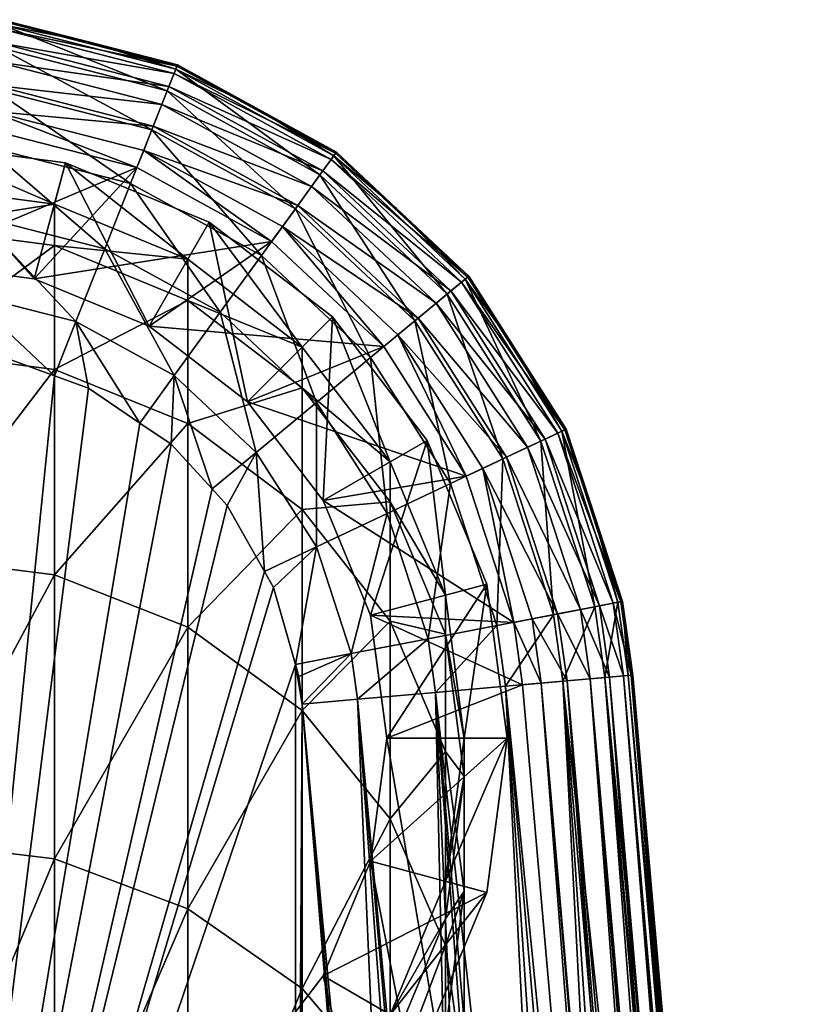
# Model space of a CAD drawing. Extents: x -0.027 to 0.027, y -0.191 to 0.071.
# Tile 256 of 256: x 0.002 to 0.017, y 0.053 to 0.071. Entities that reach past the tile are written whole.
import ezdxf

# ---------------------------------------------------------------- set-up
doc = ezdxf.new("R2010")
doc.units = 0
doc.layers.add('1838FG(2018)-1@1838FG(2018)', color=7, linetype='CONTINUOUS')

msp = doc.modelspace()

# ---------------------------------------------------------------- meshes
at = {"layer": '1838FG(2018)-1@1838FG(2018)'}
mesh = msp.add_polyface(dxfattribs=at)
corners = [(0.003079, 0.067993, 0.096275), (0.002879, 0.067246, 0.099575), (0.000291, 0.06836, 0.096275), (0.00347, 0.070184, 0.063925), (0.005076, 0.069686, 0.06292), (0.005107, 0.069765, 0.063925), (0.00192, 0.070495, 0.06292), (0.00193, 0.070579, 0.063925), (0.000291, 0.070579, 0.063925), (0.004919, 0.069291, 0.061505), (0.001867, 0.070074, 0.061505), (-0.001338, 0.070495, 0.06292), (0.004641, 0.068586, 0.060237), (0.001772, 0.069322, 0.060237), (-0.001285, 0.070074, 0.061505), (0.004257, 0.067615, 0.059192), (0.001641, 0.068286, 0.059192), (-0.00119, 0.069322, 0.060237), (-0.001059, 0.068286, 0.059192), (0.001482, 0.067027, 0.058435), (0.000291, 0.066187, 0.095925), (-0.001098, 0.068595, 0.095925), (0.00168, 0.068595, 0.095925), (0.00193, 0.070579, 0.093925), (0.001927, 0.070551, 0.09426), (0.000291, 0.070579, 0.093925), (0.00347, 0.070184, 0.093925), (0.005096, 0.069738, 0.09426), (0.005107, 0.069765, 0.093925), (0.001722, 0.068927, 0.095897), (0.004371, 0.067905, 0.095925), (0.004494, 0.068216, 0.095897), (0.001909, 0.070411, 0.094732), (0.005044, 0.069607, 0.094732), (0.001877, 0.07016, 0.095154), (-0.001296, 0.07016, 0.095154), (0.004951, 0.069372, 0.095154), (0.001834, 0.069815, 0.095503), (-0.001252, 0.069815, 0.095503), (0.004823, 0.069048, 0.095503), (0.001781, 0.069395, 0.095755), (-0.001199, 0.069395, 0.095755), (0.004668, 0.068655, 0.095755), (-0.00114, 0.068927, 0.095897)]
mesh.append_faces([[corners[k] for k in face] for face in [(0, 1, 2, 2), (3, 4, 5, 5), (3, 6, 4, 4), (7, 6, 3, 3), (7, 8, 6, 6), (6, 9, 4, 4), (6, 10, 9, 9), (11, 10, 6, 6), (10, 12, 9, 9), (10, 13, 12, 12), (14, 13, 10, 10), (13, 15, 12, 12), (13, 16, 15, 15), (17, 16, 13, 13), (18, 19, 16, 16), (20, 21, 22, 22), (23, 24, 25, 25), (26, 24, 23, 23), (26, 27, 24, 24), (28, 27, 26, 26), (29, 30, 22, 22), (31, 30, 29, 29), (27, 32, 24, 24), (27, 33, 32, 32), (32, 34, 35, 35), (33, 34, 32, 32), (33, 36, 34, 34), (34, 37, 38, 38), (36, 37, 34, 34), (36, 39, 37, 37), (37, 40, 41, 41), (39, 40, 37, 37), (39, 42, 40, 40), (40, 29, 43, 43), (42, 29, 40, 40), (42, 31, 29, 29), (7, 25, 8, 8), (7, 23, 25, 25), (3, 23, 7, 7), (3, 26, 23, 23), (5, 26, 3, 3), (5, 28, 26, 26)]])
mesh = msp.add_polyface(dxfattribs=at)
corners = [(0.005677, 0.066917, 0.096275), (0.007362, 0.064658, 0.099575), (0.005291, 0.066247, 0.099575), (0.007909, 0.065205, 0.096275), (0.006372, 0.063668, 0.096275), (0.004591, 0.065035, 0.096275), (0.004591, 0.065035, 0.095925), (0.006457, 0.069023, 0.063925), (0.007931, 0.068118, 0.06292), (0.007981, 0.068186, 0.063925), (0.005076, 0.069686, 0.06292), (0.005107, 0.069765, 0.063925), (0.007682, 0.067774, 0.061505), (0.004919, 0.069291, 0.061505), (0.007237, 0.067161, 0.060237), (0.004641, 0.068586, 0.060237), (0.006623, 0.066315, 0.059192), (0.004257, 0.067615, 0.059192), (0.005879, 0.065289, 0.058435), (0.007617, 0.063659, 0.058435), (0.006807, 0.066568, 0.095925), (0.008834, 0.064667, 0.095925), (0.006457, 0.069023, 0.093925), (0.005096, 0.069738, 0.09426), (0.005107, 0.069765, 0.093925), (0.007965, 0.068164, 0.09426), (0.007981, 0.068186, 0.093925), (0.007003, 0.066839, 0.095897), (0.004494, 0.068216, 0.095897), (0.005044, 0.069607, 0.094732), (0.007881, 0.068049, 0.094732), (0.004951, 0.069372, 0.095154), (0.007733, 0.067845, 0.095154), (0.004823, 0.069048, 0.095503), (0.007529, 0.067563, 0.095503), (0.004668, 0.068655, 0.095755), (0.00728, 0.067221, 0.095755), (0.007362, 0.064658, 0.211575), (0.005291, 0.065502, 0.225293), (0.005291, 0.066247, 0.211575), (0.007362, 0.063922, 0.22512), (0.005291, 0.063276, 0.238849)]
mesh.append_faces([[corners[k] for k in face] for face in [(0, 1, 2, 2), (3, 1, 0, 0), (4, 0, 5, 5), (4, 3, 0, 0), (5, 6, 4, 4), (7, 8, 9, 9), (7, 10, 8, 8), (11, 10, 7, 7), (10, 12, 8, 8), (10, 13, 12, 12), (13, 14, 12, 12), (13, 15, 14, 14), (15, 16, 14, 14), (15, 17, 16, 16), (16, 18, 19, 19), (17, 18, 16, 16), (6, 20, 21, 21), (22, 23, 24, 24), (22, 25, 23, 23), (26, 25, 22, 22), (27, 20, 28, 28), (27, 21, 20, 20), (25, 29, 23, 23), (25, 30, 29, 29), (30, 31, 29, 29), (30, 32, 31, 31), (32, 33, 31, 31), (32, 34, 33, 33), (34, 35, 33, 33), (34, 36, 35, 35), (36, 28, 35, 35), (36, 27, 28, 28), (7, 24, 11, 11), (7, 22, 24, 24), (9, 22, 7, 7), (9, 26, 22, 22), (37, 38, 39, 39), (37, 40, 38, 38), (40, 41, 38, 38), (2, 37, 39, 39), (1, 37, 2, 2)]])
mesh = msp.add_polyface(dxfattribs=at)
corners = [(0.003079, 0.067993, 0.096275), (0.005291, 0.066247, 0.099575), (0.002879, 0.067246, 0.099575), (0.005677, 0.066917, 0.096275), (0.000291, 0.06836, 0.096275), (0.000291, 0.067587, 0.099575), (0.002517, 0.065894, 0.096275), (0.000291, 0.066187, 0.096275), (0.004591, 0.065035, 0.096275), (0.002517, 0.065894, 0.095925), (0.004591, 0.065035, 0.095925), (0.000291, 0.066187, 0.095925), (-0.000723, 0.065624, 0.05801), (0.000169, 0.064681, 0.057925), (0.001173, 0.064572, 0.057925), (0.004427, 0.063285, 0.057925), (0.005048, 0.064144, 0.05801), (0.00327, 0.06512, 0.05801), (0.001305, 0.065624, 0.05801), (0.002884, 0.064142, 0.057925), (0.001932, 0.06449, 0.057925), (0.004257, 0.067615, 0.059192), (0.00379, 0.066435, 0.058435), (0.005879, 0.065289, 0.058435), (0.001641, 0.068286, 0.059192), (0.001482, 0.067027, 0.058435), (-0.000901, 0.067027, 0.058435), (0.006807, 0.066568, 0.095925), (0.004371, 0.067905, 0.095925), (0.00168, 0.068595, 0.095925), (0.004494, 0.068216, 0.095897), (0.002879, 0.067246, 0.211575), (0.000291, 0.066834, 0.225438), (0.000291, 0.067587, 0.211575), (0.002879, 0.066495, 0.225401), (0.005291, 0.066247, 0.211575), (0.005291, 0.065502, 0.225293), (0.000291, 0.064584, 0.239137), (0.002879, 0.064251, 0.239064), (0.005291, 0.063276, 0.238849)]
mesh.append_faces([[corners[k] for k in face] for face in [(0, 1, 2, 2), (3, 1, 0, 0), (4, 2, 5, 5), (6, 4, 7, 7), (6, 0, 4, 4), (8, 0, 6, 6), (8, 3, 0, 0), (8, 9, 10, 10), (6, 9, 8, 8), (6, 11, 9, 9), (7, 11, 6, 6), (12, 13, 14, 14), (15, 16, 17, 17), (18, 19, 17, 17), (18, 20, 19, 19), (14, 20, 18, 18), (21, 22, 23, 23), (24, 22, 21, 21), (24, 25, 22, 22), (22, 16, 23, 23), (22, 17, 16, 16), (25, 17, 22, 22), (25, 18, 17, 17), (26, 18, 25, 25), (9, 27, 10, 10), (9, 28, 27, 27), (11, 28, 9, 9), (11, 29, 28, 28), (30, 27, 28, 28), (31, 32, 33, 33), (31, 34, 32, 32), (35, 34, 31, 31), (35, 36, 34, 34), (34, 37, 32, 32), (34, 38, 37, 37), (36, 38, 34, 34), (36, 39, 38, 38), (2, 31, 5, 5), (2, 35, 31, 31), (1, 35, 2, 2), (5, 31, 33, 33)]])
mesh = msp.add_polyface(dxfattribs=at)
corners = [(0.010373, 0.065944, 0.063925), (0.010308, 0.06589, 0.06292), (0.011146, 0.064728, 0.063925), (0.009068, 0.067167, 0.063925), (0.007931, 0.068118, 0.06292), (0.007981, 0.068186, 0.063925), (0.009981, 0.065618, 0.061505), (0.011672, 0.062959, 0.061505), (0.007682, 0.067774, 0.061505), (0.009398, 0.065135, 0.060237), (0.007237, 0.067161, 0.060237), (0.008593, 0.064468, 0.059192), (0.006623, 0.066315, 0.059192), (0.007617, 0.063659, 0.058435), (0.009068, 0.067167, 0.093925), (0.007965, 0.068164, 0.09426), (0.007981, 0.068186, 0.093925), (0.010352, 0.065926, 0.09426), (0.010373, 0.065944, 0.093925), (0.011146, 0.064728, 0.093925), (0.012108, 0.063165, 0.09426), (0.009091, 0.064881, 0.095897), (0.008834, 0.064667, 0.095925), (0.007003, 0.066839, 0.095897), (0.007881, 0.068049, 0.094732), (0.010243, 0.065835, 0.094732), (0.01198, 0.063104, 0.094732), (0.007733, 0.067845, 0.095154), (0.010048, 0.065674, 0.095154), (0.011751, 0.062997, 0.095154), (0.007529, 0.067563, 0.095503), (0.00978, 0.065452, 0.095503), (0.00728, 0.067221, 0.095755), (0.009455, 0.065182, 0.095755), (0.011436, 0.062848, 0.095503), (0.011054, 0.062667, 0.095755), (0.012133, 0.063177, 0.063925)]
mesh.append_faces([[corners[k] for k in face] for face in [(0, 1, 2, 2), (3, 1, 0, 0), (3, 4, 1, 1), (5, 4, 3, 3), (1, 6, 7, 7), (4, 6, 1, 1), (4, 8, 6, 6), (8, 9, 6, 6), (8, 10, 9, 9), (10, 11, 9, 9), (10, 12, 11, 11), (12, 13, 11, 11), (14, 15, 16, 16), (14, 17, 15, 15), (18, 17, 14, 14), (19, 17, 18, 18), (19, 20, 17, 17), (21, 22, 23, 23), (17, 24, 15, 15), (17, 25, 24, 24), (20, 25, 17, 17), (20, 26, 25, 25), (25, 27, 24, 24), (25, 28, 27, 27), (26, 28, 25, 25), (26, 29, 28, 28), (28, 30, 27, 27), (28, 31, 30, 30), (29, 31, 28, 28), (31, 32, 30, 30), (31, 33, 32, 32), (34, 33, 31, 31), (33, 23, 32, 32), (33, 21, 23, 23), (35, 21, 33, 33), (3, 16, 5, 5), (3, 14, 16, 16), (0, 14, 3, 3), (0, 18, 14, 14), (2, 18, 0, 0), (2, 19, 18, 18), (36, 19, 2, 2)]])
mesh = msp.add_polyface(dxfattribs=at)
corners = [(0.010697, 0.060375, 0.096275), (0.00995, 0.060175, 0.099575), (0.009621, 0.062973, 0.096275), (0.012565, 0.061855, 0.063925), (0.013068, 0.060044, 0.06292), (0.013151, 0.06006, 0.063925), (0.012057, 0.063141, 0.06292), (0.012133, 0.063177, 0.063925), (0.011146, 0.064728, 0.063925), (0.010308, 0.06589, 0.06292), (0.01265, 0.059963, 0.061505), (0.011672, 0.062959, 0.061505), (0.011906, 0.05982, 0.060237), (0.010987, 0.062636, 0.060237), (0.009981, 0.065618, 0.061505), (0.009398, 0.065135, 0.060237), (0.010881, 0.059623, 0.059192), (0.010043, 0.06219, 0.059192), (0.009635, 0.059384, 0.058435), (0.007739, 0.061887, 0.095925), (0.010325, 0.062323, 0.095925), (0.011187, 0.059682, 0.095925), (0.012133, 0.063177, 0.093925), (0.012108, 0.063165, 0.09426), (0.011146, 0.064728, 0.093925), (0.012565, 0.061855, 0.093925), (0.013123, 0.060054, 0.09426), (0.013151, 0.06006, 0.093925), (0.010628, 0.062466, 0.095897), (0.011516, 0.059745, 0.095897), (0.01198, 0.063104, 0.094732), (0.012984, 0.060027, 0.094732), (0.011751, 0.062997, 0.095154), (0.012736, 0.05998, 0.095154), (0.011436, 0.062848, 0.095503), (0.00978, 0.065452, 0.095503), (0.012394, 0.059914, 0.095503), (0.011054, 0.062667, 0.095755), (0.009455, 0.065182, 0.095755), (0.011979, 0.059834, 0.095755), (0.009091, 0.064881, 0.095897)]
mesh.append_faces([[corners[k] for k in face] for face in [(0, 1, 2, 2), (3, 4, 5, 5), (3, 6, 4, 4), (7, 6, 3, 3), (8, 6, 7, 7), (8, 9, 6, 6), (6, 10, 4, 4), (6, 11, 10, 10), (9, 11, 6, 6), (11, 12, 10, 10), (11, 13, 12, 12), (14, 13, 11, 11), (14, 15, 13, 13), (13, 16, 12, 12), (13, 17, 16, 16), (15, 17, 13, 13), (17, 18, 16, 16), (19, 20, 21, 21), (22, 23, 24, 24), (25, 23, 22, 22), (25, 26, 23, 23), (27, 26, 25, 25), (28, 21, 20, 20), (29, 21, 28, 28), (26, 30, 23, 23), (26, 31, 30, 30), (31, 32, 30, 30), (31, 33, 32, 32), (32, 34, 35, 35), (33, 34, 32, 32), (33, 36, 34, 34), (34, 37, 38, 38), (36, 37, 34, 34), (36, 39, 37, 37), (37, 28, 40, 40), (39, 28, 37, 37), (39, 29, 28, 28), (7, 22, 24, 24), (3, 22, 7, 7), (3, 25, 22, 22), (5, 25, 3, 3), (5, 27, 25, 25)]])
mesh = msp.add_polyface(dxfattribs=at)
corners = [(0.007739, 0.061887, 0.096275), (0.007909, 0.065205, 0.096275), (0.006372, 0.063668, 0.096275), (0.006372, 0.063668, 0.095925), (0.007739, 0.061887, 0.095925), (0.004591, 0.065035, 0.095925), (0.00327, 0.06512, 0.05801), (0.003494, 0.063918, 0.057925), (0.004427, 0.063285, 0.057925), (0.002884, 0.064142, 0.057925), (0.006679, 0.0606, 0.057925), (0.007616, 0.061045, 0.05801), (0.006528, 0.062756, 0.05801), (0.006002, 0.061797, 0.057925), (0.005731, 0.062094, 0.057925), (0.005048, 0.064144, 0.05801), (0.004993, 0.062901, 0.057925), (0.008246, 0.059116, 0.05801), (0.007298, 0.058703, 0.057925), (0.007359, 0.058205, 0.057925), (0.007237, 0.05892, 0.057925), (0.006843, 0.060309, 0.057925), (0.007617, 0.063659, 0.058435), (0.005879, 0.065289, 0.058435), (0.008834, 0.064667, 0.095925), (0.000291, 0.038482, 0.057925), (0.001173, 0.064572, 0.057925), (0.000169, 0.064681, 0.057925), (0.001932, 0.06449, 0.057925), (0.008951, 0.062587, 0.211575), (0.007362, 0.063922, 0.22512), (0.007362, 0.064658, 0.211575), (0.007362, 0.061724, 0.238506), (0.005291, 0.063276, 0.238849), (0.008951, 0.061863, 0.224896), (0.002879, 0.064251, 0.239064), (0.000291, 0.060864, 0.252513), (0.000291, 0.064584, 0.239137), (0.002879, 0.060541, 0.252404), (0.005291, 0.059594, 0.252084), (0.007362, 0.058089, 0.251576), (0.008951, 0.059701, 0.238061), (0.000291, 0.055717, 0.265406), (0.002879, 0.055408, 0.265263), (0.005291, 0.054501, 0.264843), (0.008951, 0.056126, 0.250913), (0.007362, 0.053059, 0.264174)]
mesh.append_faces([[corners[k] for k in face] for face in [(0, 1, 2, 2), (0, 3, 4, 4), (2, 3, 0, 0), (2, 5, 3, 3), (6, 7, 8, 8), (6, 9, 7, 7), (10, 11, 12, 12), (12, 13, 10, 10), (12, 14, 13, 13), (15, 14, 12, 12), (15, 16, 14, 14), (8, 16, 15, 15), (17, 18, 19, 19), (17, 20, 18, 18), (11, 21, 20, 20), (10, 21, 11, 11), (22, 12, 11, 11), (23, 12, 22, 22), (23, 15, 12, 12), (5, 24, 3, 3), (19, 18, 20, 20), (25, 26, 27, 27), (25, 28, 26, 26), (25, 7, 9, 9), (25, 8, 7, 7), (25, 14, 16, 16), (29, 30, 31, 31), (30, 32, 33, 33), (34, 32, 30, 30), (35, 36, 37, 37), (35, 38, 36, 36), (33, 38, 35, 35), (33, 39, 38, 38), (32, 39, 33, 33), (32, 40, 39, 39), (41, 40, 32, 32), (38, 42, 36, 36), (38, 43, 42, 42), (39, 43, 38, 38), (40, 44, 39, 39), (45, 46, 40, 40)]])
mesh = msp.add_polyface(dxfattribs=at)
corners = [(0.007909, 0.065205, 0.096275), (0.008951, 0.062587, 0.099575), (0.007362, 0.064658, 0.099575), (0.009621, 0.062973, 0.096275), (0.00995, 0.060175, 0.099575), (0.008598, 0.055361, 0.096275), (0.011064, 0.057587, 0.096275), (0.008891, 0.057587, 0.096275), (0.007739, 0.061887, 0.096275), (0.008598, 0.059813, 0.096275), (0.010697, 0.060375, 0.096275), (0.008891, 0.057587, 0.095925), (0.008598, 0.059813, 0.095925), (0.007739, 0.061887, 0.095925), (0.007359, 0.058205, 0.057925), (0.008361, 0.058293, 0.05801), (0.008246, 0.059116, 0.05801), (0.007616, 0.061045, 0.05801), (0.007237, 0.05892, 0.057925), (0.009398, 0.065135, 0.060237), (0.008593, 0.064468, 0.059192), (0.010043, 0.06219, 0.059192), (0.008896, 0.061649, 0.058435), (0.009635, 0.059384, 0.058435), (0.007617, 0.063659, 0.058435), (0.00977, 0.058416, 0.058435), (0.011344, 0.058554, 0.095925), (0.011187, 0.059682, 0.095925), (0.006372, 0.063668, 0.095925), (0.010325, 0.062323, 0.095925), (0.008834, 0.064667, 0.095925), (0.009091, 0.064881, 0.095897), (0.010628, 0.062466, 0.095897), (0.008951, 0.062587, 0.211575), (0.008951, 0.061863, 0.224896), (0.007362, 0.063922, 0.22512), (0.00995, 0.060175, 0.211575), (0.00995, 0.059466, 0.224635), (0.008951, 0.059701, 0.238061), (0.007362, 0.061724, 0.238506), (0.00995, 0.057346, 0.237541), (0.008951, 0.056126, 0.250913), (0.007362, 0.058089, 0.251576), (0.007362, 0.064658, 0.211575)]
mesh.append_faces([[corners[k] for k in face] for face in [(0, 1, 2, 2), (3, 1, 0, 0), (3, 4, 1, 1), (5, 6, 7, 7), (8, 3, 0, 0), (9, 3, 8, 8), (9, 10, 3, 3), (7, 10, 9, 9), (7, 11, 5, 5), (7, 12, 11, 11), (9, 12, 7, 7), (9, 13, 12, 12), (8, 13, 9, 9), (14, 15, 16, 16), (17, 18, 16, 16), (19, 20, 21, 21), (21, 22, 23, 23), (20, 22, 21, 21), (20, 24, 22, 22), (23, 15, 25, 25), (23, 16, 15, 15), (22, 16, 23, 23), (22, 17, 16, 16), (24, 17, 22, 22), (12, 26, 11, 11), (13, 27, 12, 12), (28, 29, 13, 13), (28, 30, 29, 29), (31, 29, 30, 30), (32, 29, 31, 31), (33, 34, 35, 35), (36, 34, 33, 33), (36, 37, 34, 34), (34, 38, 39, 39), (37, 38, 34, 34), (37, 40, 38, 38), (38, 41, 42, 42), (40, 41, 38, 38), (2, 33, 43, 43), (1, 33, 2, 2), (1, 36, 33, 33), (4, 36, 1, 1)]])
mesh = msp.add_polyface(dxfattribs=at)
corners = [(0.007909, 0.049969, 0.096275), (0.005291, 0.048926, 0.099575), (0.007362, 0.050516, 0.099575), (0.005677, 0.048257, 0.096275), (0.006372, 0.051506, 0.096275), (0.009621, 0.0522, 0.096275), (0.007739, 0.053287, 0.096275), (0.004591, 0.050139, 0.096275), (0.002517, 0.04928, 0.096275), (0.004591, 0.050139, 0.095925), (0.002517, 0.04928, 0.095925), (0.006372, 0.051506, 0.095925), (0.007739, 0.053287, 0.095925), (0.008598, 0.055361, 0.095925), (0.008598, 0.055361, 0.096275), (0.002884, 0.064142, 0.057925), (0.001932, 0.06449, 0.057925), (0.000291, 0.038482, 0.057925), (0.004993, 0.062901, 0.057925), (0.004427, 0.063285, 0.057925), (0.006002, 0.061797, 0.057925), (0.005731, 0.062094, 0.057925), (0.006679, 0.0606, 0.057925), (0.000169, 0.064681, 0.057925), (-0.000591, 0.064578, 0.057925), (0.006843, 0.060309, 0.057925), (0.007237, 0.05892, 0.057925), (0.007244, 0.038482, 0.057925), (0.007359, 0.058205, 0.057925), (0.009221, 0.03848, 0.057927), (0.008361, 0.058293, 0.05801), (0.007362, 0.050516, 0.211575), (0.008951, 0.051922, 0.223813), (0.008951, 0.052587, 0.211575), (0.007362, 0.049863, 0.223589), (0.005291, 0.048926, 0.211575), (0.008951, 0.049936, 0.235907), (0.007362, 0.047913, 0.235461), (0.005291, 0.059594, 0.252084), (0.005291, 0.054501, 0.264843), (0.002879, 0.055408, 0.265263), (0.007362, 0.058089, 0.251576), (0.007362, 0.053059, 0.264174), (0.008951, 0.056126, 0.250913), (0.008951, 0.05118, 0.263304), (0.000291, 0.049204, 0.277667), (0.000291, 0.055717, 0.265406), (0.002879, 0.048912, 0.277491), (0.005291, 0.048056, 0.276975), (0.007362, 0.046695, 0.276154), (0.008951, 0.052587, 0.099575)]
mesh.append_faces([[corners[k] for k in face] for face in [(0, 1, 2, 2), (3, 1, 0, 0), (4, 5, 6, 6), (4, 0, 5, 5), (7, 0, 4, 4), (7, 3, 0, 0), (8, 3, 7, 7), (8, 9, 10, 10), (7, 9, 8, 8), (7, 11, 9, 9), (4, 11, 7, 7), (4, 12, 11, 11), (6, 12, 4, 4), (6, 13, 12, 12), (14, 13, 6, 6), (15, 16, 17, 17), (18, 19, 17, 17), (17, 20, 21, 21), (22, 20, 17, 17), (23, 24, 17, 17), (17, 25, 22, 22), (17, 26, 25, 25), (27, 28, 26, 26), (29, 30, 28, 28), (31, 32, 33, 33), (31, 34, 32, 32), (35, 34, 31, 31), (34, 36, 32, 32), (34, 37, 36, 36), (38, 39, 40, 40), (41, 42, 39, 39), (43, 44, 42, 42), (40, 45, 46, 46), (40, 47, 45, 45), (39, 47, 40, 40), (39, 48, 47, 47), (42, 48, 39, 39), (44, 49, 42, 42), (2, 31, 50, 50), (2, 35, 31, 31), (1, 35, 2, 2)]])
mesh = msp.add_polyface(dxfattribs=at)
corners = [(0.010697, 0.060375, 0.096275), (0.010291, 0.057587, 0.099575), (0.00995, 0.060175, 0.099575), (0.011064, 0.057587, 0.096275), (0.00995, 0.054999, 0.099575), (0.008598, 0.055361, 0.096275), (0.010697, 0.054798, 0.096275), (0.008891, 0.057587, 0.096275), (0.013151, 0.06006, 0.063925), (0.013252, 0.058721, 0.06292), (0.013337, 0.058728, 0.063925), (0.013068, 0.060044, 0.06292), (0.012829, 0.058684, 0.061505), (0.01265, 0.059963, 0.061505), (0.012074, 0.058618, 0.060237), (0.011906, 0.05982, 0.060237), (0.011034, 0.058527, 0.059192), (0.010881, 0.059623, 0.059192), (0.00977, 0.058416, 0.058435), (0.009635, 0.059384, 0.058435), (0.008598, 0.059813, 0.095925), (0.011187, 0.059682, 0.095925), (0.011344, 0.058554, 0.095925), (0.013151, 0.06006, 0.093925), (0.013308, 0.058726, 0.09426), (0.013123, 0.060054, 0.09426), (0.013337, 0.058728, 0.093925), (0.011678, 0.058583, 0.095897), (0.011516, 0.059745, 0.095897), (0.012984, 0.060027, 0.094732), (0.013167, 0.058713, 0.094732), (0.012736, 0.05998, 0.095154), (0.012916, 0.058691, 0.095154), (0.012394, 0.059914, 0.095503), (0.012569, 0.058661, 0.095503), (0.011979, 0.059834, 0.095755), (0.012148, 0.058624, 0.095755), (0.010291, 0.057587, 0.211575), (0.00995, 0.059466, 0.224635), (0.00995, 0.060175, 0.211575), (0.010291, 0.056893, 0.224355), (0.00995, 0.054999, 0.211575), (0.00995, 0.057346, 0.237541), (0.010291, 0.054819, 0.236984)]
mesh.append_faces([[corners[k] for k in face] for face in [(0, 1, 2, 2), (3, 1, 0, 0), (3, 4, 1, 1), (5, 6, 3, 3), (7, 3, 0, 0), (8, 9, 10, 10), (8, 11, 9, 9), (11, 12, 9, 9), (11, 13, 12, 12), (13, 14, 12, 12), (13, 15, 14, 14), (15, 16, 14, 14), (15, 17, 16, 16), (17, 18, 16, 16), (17, 19, 18, 18), (20, 21, 22, 22), (23, 24, 25, 25), (26, 24, 23, 23), (27, 22, 21, 21), (28, 27, 21, 21), (24, 29, 25, 25), (24, 30, 29, 29), (30, 31, 29, 29), (30, 32, 31, 31), (32, 33, 31, 31), (32, 34, 33, 33), (34, 35, 33, 33), (34, 36, 35, 35), (36, 28, 35, 35), (36, 27, 28, 28), (10, 23, 8, 8), (10, 26, 23, 23), (37, 38, 39, 39), (37, 40, 38, 38), (41, 40, 37, 37), (40, 42, 38, 38), (40, 43, 42, 42), (2, 37, 39, 39), (1, 37, 2, 2), (1, 41, 37, 37), (4, 41, 1, 1)]])
mesh = msp.add_polyface(dxfattribs=at)
corners = [(0.005677, 0.048257, 0.096275), (0.002879, 0.047927, 0.099575), (0.005291, 0.048926, 0.099575), (0.003079, 0.04718, 0.096275), (0.000291, 0.047587, 0.099575), (0.000291, 0.046813, 0.096275), (0.002517, 0.04928, 0.096275), (0.000291, 0.048987, 0.096275), (-0.001935, 0.04928, 0.096275), (0.002517, 0.04928, 0.095925), (0.000291, 0.048987, 0.095925), (0.004591, 0.050139, 0.095925), (0.00877, 0.028821, 0.095925), (0.003392, 0.029816, 0.095925), (0.007244, 0.038482, 0.057925), (0.007237, 0.05892, 0.057925), (0.000291, 0.038482, 0.057925), (0.005291, 0.048926, 0.211575), (0.005291, 0.048283, 0.223417), (0.007362, 0.049863, 0.223589), (0.002879, 0.047927, 0.211575), (0.002879, 0.04729, 0.223309), (0.000291, 0.047587, 0.211575), (0.000291, 0.046951, 0.223272), (0.007362, 0.047913, 0.235461), (0.005291, 0.046361, 0.235119), (0.002879, 0.045386, 0.234904), (0.000291, 0.045053, 0.234831), (0.005291, 0.043184, 0.246545), (0.007362, 0.044689, 0.247053), (0.002879, 0.042237, 0.246225), (0.000291, 0.041914, 0.246116), (0.005291, 0.038787, 0.257559), (0.007362, 0.053059, 0.264174), (0.007362, 0.046695, 0.276154), (0.005291, 0.048056, 0.276975), (0.002879, 0.048912, 0.277491), (0.000291, 0.041401, 0.28915), (0.000291, 0.049204, 0.277667), (0.002879, 0.04113, 0.288943), (0.005291, 0.040335, 0.288338), (0.007362, 0.039071, 0.287375)]
mesh.append_faces([[corners[k] for k in face] for face in [(0, 1, 2, 2), (3, 1, 0, 0), (3, 4, 1, 1), (5, 4, 3, 3), (6, 3, 0, 0), (7, 3, 6, 6), (7, 5, 3, 3), (8, 5, 7, 7), (6, 9, 7, 7), (7, 9, 10, 10), (11, 12, 9, 9), (13, 10, 9, 9), (14, 15, 16, 16), (17, 18, 19, 19), (20, 18, 17, 17), (20, 21, 18, 18), (22, 21, 20, 20), (22, 23, 21, 21), (18, 24, 19, 19), (18, 25, 24, 24), (21, 25, 18, 18), (21, 26, 25, 25), (23, 26, 21, 21), (23, 27, 26, 26), (25, 28, 29, 29), (26, 28, 25, 25), (26, 30, 28, 28), (27, 30, 26, 26), (27, 31, 30, 30), (30, 32, 28, 28), (33, 34, 35, 35), (36, 37, 38, 38), (36, 39, 37, 37), (35, 39, 36, 36), (35, 40, 39, 39), (34, 40, 35, 35), (34, 41, 40, 40), (2, 20, 17, 17), (1, 20, 2, 2), (1, 22, 20, 20), (4, 22, 1, 1)]])
mesh = msp.add_polyface(dxfattribs=at)
corners = [(0.004591, 0.050139, 0.095925), (0.006372, 0.051506, 0.095925), (0.014121, 0.026818, 0.095925), (0.012829, 0.058684, 0.061505), (0.015048, 0.032756, 0.061525), (0.015193, 0.032222, 0.061778), (0.013337, 0.058728, 0.063925), (0.016059, 0.027412, 0.063519), (0.016076, 0.027287, 0.063557), (0.013252, 0.058721, 0.06292), (0.015801, 0.02936, 0.062923), (0.013243, 0.036389, 0.059458), (0.013095, 0.031852, 0.058682), (0.013592, 0.036014, 0.059715), (0.012015, 0.035093, 0.058508), (0.011915, 0.03265, 0.058036), (0.012462, 0.037225, 0.058885), (0.012107, 0.037453, 0.058715), (0.012918, 0.036737, 0.059219), (0.010575, 0.035744, 0.058032), (0.010661, 0.038195, 0.058152), (0.010224, 0.038348, 0.058031), (0.011296, 0.037973, 0.058327), (0.011326, 0.035463, 0.058236), (0.011564, 0.037801, 0.058455), (0.009773, 0.035918, 0.057914), (0.010103, 0.038364, 0.058018), (0.009842, 0.038398, 0.057991), (0.011231, 0.032965, 0.057785), (0.008931, 0.034681, 0.05775), (0.010532, 0.034475, 0.05787), (0.008919, 0.033398, 0.057484), (0.010493, 0.033206, 0.0576), (0.011678, 0.058583, 0.095897), (0.014426, 0.026239, 0.095857), (0.014507, 0.026085, 0.095839), (0.012148, 0.058624, 0.095755), (0.014738, 0.025647, 0.095788), (0.00995, 0.044296, 0.260112), (0.00995, 0.038423, 0.271167), (0.010291, 0.04064, 0.272503), (0.00995, 0.035505, 0.284658), (0.00995, 0.042856, 0.27384), (0.010291, 0.033447, 0.283089), (0.00995, 0.031388, 0.281521), (0.012074, 0.058618, 0.060237), (0.014081, 0.035112, 0.060257), (0.014734, 0.033905, 0.060982), (0.015636, 0.030602, 0.062544), (0.014761, 0.029873, 0.06023), (0.014034, 0.030908, 0.059436), (0.016565, 0.0218, 0.094021), (0.016551, 0.02184, 0.094152), (0.013337, 0.058728, 0.093925), (0.016116, 0.022835, 0.095055), (0.016041, 0.022997, 0.095151), (0.013167, 0.058713, 0.094732), (0.015887, 0.02333, 0.095266), (0.015631, 0.023882, 0.095455), (0.012916, 0.058691, 0.095154), (0.016376, 0.023982, 0.063925)]
mesh.append_faces([[corners[k] for k in face] for face in [(0, 1, 2, 2), (3, 4, 5, 5), (6, 7, 8, 8), (9, 10, 7, 7), (11, 12, 13, 13), (14, 15, 11, 11), (14, 16, 17, 17), (14, 18, 16, 16), (11, 18, 14, 14), (19, 20, 21, 21), (19, 22, 20, 20), (23, 22, 19, 19), (23, 24, 22, 22), (25, 26, 27, 27), (15, 23, 28, 28), (14, 23, 15, 15), (14, 24, 23, 23), (17, 24, 14, 14), (29, 30, 25, 25), (31, 32, 30, 30), (23, 32, 28, 28), (23, 30, 32, 32), (19, 30, 23, 23), (19, 25, 30, 30), (21, 25, 19, 19), (21, 26, 25, 25), (33, 34, 2, 2), (33, 35, 34, 34), (36, 37, 35, 35), (38, 39, 40, 40), (40, 41, 42, 42), (40, 43, 41, 41), (39, 43, 40, 40), (39, 44, 43, 43), (45, 46, 47, 47), (3, 5, 48, 48), (49, 47, 46, 46), (13, 50, 46, 46), (51, 52, 53, 53), (54, 55, 56, 56), (57, 58, 59, 59), (60, 51, 53, 53)]])
mesh = msp.add_polyface(dxfattribs=at)
corners = [(0.008891, 0.057587, 0.095925), (0.014121, 0.026818, 0.095925), (0.008598, 0.055361, 0.095925), (0.011344, 0.058554, 0.095925), (0.007739, 0.053287, 0.095925), (0.006372, 0.051506, 0.095925), (0.008982, 0.038482, 0.057925), (0.007359, 0.058205, 0.057925), (0.007244, 0.038482, 0.057925), (0.009085, 0.038482, 0.057925), (0.009221, 0.03848, 0.057927), (0.009842, 0.038398, 0.057991), (0.008361, 0.058293, 0.05801), (0.011296, 0.037973, 0.058327), (0.011564, 0.037801, 0.058455), (0.00977, 0.058416, 0.058435), (0.010661, 0.038195, 0.058152), (0.010224, 0.038348, 0.058031), (0.010103, 0.038364, 0.058018), (0.012107, 0.037453, 0.058715), (0.012462, 0.037225, 0.058885), (0.011034, 0.058527, 0.059192), (0.012074, 0.058618, 0.060237), (0.013243, 0.036389, 0.059458), (0.013592, 0.036014, 0.059715), (0.012918, 0.036737, 0.059219), (0.014734, 0.033905, 0.060982), (0.015048, 0.032756, 0.061525), (0.012829, 0.058684, 0.061505), (0.008951, 0.049936, 0.235907), (0.008951, 0.046652, 0.247715), (0.00995, 0.048937, 0.248487), (0.007362, 0.047913, 0.235461), (0.007362, 0.044689, 0.247053), (0.005291, 0.046361, 0.235119), (0.010291, 0.051389, 0.249314), (0.010291, 0.046644, 0.261201), (0.00995, 0.048992, 0.262289), (0.00995, 0.044296, 0.260112), (0.008951, 0.042108, 0.259098), (0.007362, 0.040229, 0.258227), (0.005291, 0.043184, 0.246545), (0.008951, 0.05118, 0.263304), (0.008951, 0.044922, 0.275085), (0.007362, 0.046695, 0.276154), (0.00995, 0.042856, 0.27384), (0.010291, 0.04064, 0.272503), (0.00995, 0.038423, 0.271167), (0.007362, 0.039071, 0.287375), (0.008951, 0.037424, 0.286119), (0.014081, 0.035112, 0.060257), (0.015636, 0.030602, 0.062544), (0.015801, 0.02936, 0.062923), (0.013252, 0.058721, 0.06292), (0.015076, 0.025007, 0.095713), (0.014738, 0.025647, 0.095788), (0.012148, 0.058624, 0.095755)]
mesh.append_faces([[corners[k] for k in face] for face in [(0, 1, 2, 2), (0, 3, 1, 1), (1, 4, 2, 2), (1, 5, 4, 4), (6, 7, 8, 8), (6, 9, 7, 7), (10, 7, 9, 9), (11, 12, 10, 10), (13, 14, 15, 15), (15, 16, 13, 13), (15, 17, 16, 16), (12, 18, 17, 17), (11, 18, 12, 12), (19, 15, 14, 14), (20, 21, 19, 19), (22, 23, 24, 24), (21, 25, 23, 23), (20, 25, 21, 21), (26, 27, 28, 28), (29, 30, 31, 31), (32, 30, 29, 29), (32, 33, 30, 30), (34, 33, 32, 32), (35, 36, 37, 37), (31, 38, 36, 36), (30, 38, 31, 31), (30, 39, 38, 38), (33, 39, 30, 30), (33, 40, 39, 39), (41, 40, 33, 33), (42, 43, 44, 44), (37, 43, 42, 42), (37, 45, 43, 43), (36, 45, 37, 37), (36, 46, 45, 45), (38, 46, 36, 36), (39, 47, 38, 38), (43, 48, 44, 44), (45, 49, 43, 43), (22, 24, 50, 50), (51, 52, 53, 53), (54, 55, 56, 56)]])
mesh = msp.add_polyface(dxfattribs=at)
corners = [(0.010697, 0.054798, 0.096275), (0.00995, 0.054999, 0.099575), (0.011064, 0.057587, 0.096275), (0.008951, 0.052587, 0.099575), (0.009621, 0.0522, 0.096275), (0.007362, 0.050516, 0.099575), (0.007909, 0.049969, 0.096275), (0.007739, 0.053287, 0.096275), (0.008598, 0.055361, 0.096275), (0.008891, 0.057587, 0.095925), (0.008598, 0.055361, 0.095925), (0.008361, 0.058293, 0.05801), (0.010224, 0.038348, 0.058031), (0.00977, 0.058416, 0.058435), (0.012107, 0.037453, 0.058715), (0.011034, 0.058527, 0.059192), (0.013243, 0.036389, 0.059458), (0.012074, 0.058618, 0.060237), (0.014734, 0.033905, 0.060982), (0.012829, 0.058684, 0.061505), (0.013252, 0.058721, 0.06292), (0.016059, 0.027412, 0.063519), (0.013337, 0.058728, 0.063925), (0.014121, 0.026818, 0.095925), (0.011344, 0.058554, 0.095925), (0.011678, 0.058583, 0.095897), (0.012148, 0.058624, 0.095755), (0.014507, 0.026085, 0.095839), (0.016376, 0.023982, 0.063925), (0.013337, 0.058728, 0.093925), (0.00995, 0.054999, 0.211575), (0.00995, 0.05432, 0.224074), (0.010291, 0.056893, 0.224355), (0.008951, 0.052587, 0.211575), (0.008951, 0.051922, 0.223813), (0.010291, 0.054819, 0.236984), (0.00995, 0.052291, 0.236427), (0.008951, 0.049936, 0.235907), (0.00995, 0.057346, 0.237541), (0.00995, 0.053841, 0.250142), (0.008951, 0.056126, 0.250913), (0.010291, 0.051389, 0.249314), (0.00995, 0.048937, 0.248487), (0.008951, 0.05118, 0.263304), (0.00995, 0.048992, 0.262289), (0.010291, 0.046644, 0.261201), (0.007362, 0.050516, 0.211575), (0.015636, 0.030602, 0.062544), (0.016519, 0.021929, 0.094309), (0.013308, 0.058726, 0.09426), (0.013167, 0.058713, 0.094732), (0.016041, 0.022997, 0.095151), (0.012916, 0.058691, 0.095154), (0.016307, 0.022419, 0.094807), (0.012569, 0.058661, 0.095503), (0.015076, 0.025007, 0.095713), (0.015631, 0.023882, 0.095455)]
mesh.append_faces([[corners[k] for k in face] for face in [(0, 1, 2, 2), (0, 3, 1, 1), (4, 3, 0, 0), (4, 5, 3, 3), (6, 5, 4, 4), (7, 0, 8, 8), (7, 4, 0, 0), (8, 9, 10, 10), (11, 12, 13, 13), (14, 15, 13, 13), (15, 16, 17, 17), (17, 18, 19, 19), (20, 21, 22, 22), (23, 24, 25, 25), (26, 27, 25, 25), (28, 29, 22, 22), (30, 31, 32, 32), (33, 31, 30, 30), (33, 34, 31, 31), (31, 35, 32, 32), (31, 36, 35, 35), (34, 36, 31, 31), (34, 37, 36, 36), (38, 39, 40, 40), (35, 39, 38, 38), (35, 41, 39, 39), (36, 41, 35, 35), (36, 42, 41, 41), (37, 42, 36, 36), (39, 43, 40, 40), (39, 44, 43, 43), (41, 44, 39, 39), (42, 45, 41, 41), (1, 33, 30, 30), (3, 33, 1, 1), (3, 46, 33, 33), (19, 47, 20, 20), (29, 48, 49, 49), (50, 51, 52, 52), (49, 53, 50, 50), (54, 55, 26, 26), (52, 56, 54, 54)]])
mesh = msp.add_polyface(dxfattribs=at)
corners = [(0.013337, 0.058728, 0.063925), (0.016076, 0.027287, 0.063557), (0.016376, 0.023982, 0.063925), (0.013095, 0.031852, 0.058682), (0.011915, 0.03265, 0.058036), (0.011867, 0.031443, 0.057657), (0.014761, 0.029873, 0.06023), (0.015048, 0.032756, 0.061525), (0.014734, 0.033905, 0.060982), (0.015313, 0.028779, 0.06102), (0.015193, 0.032222, 0.061778), (0.013592, 0.036014, 0.059715), (0.014034, 0.030908, 0.059436), (0.013243, 0.036389, 0.059458), (0.011231, 0.032965, 0.057785), (0.011819, 0.030271, 0.057183), (0.011769, 0.029149, 0.056619), (0.013007, 0.029601, 0.05785), (0.011142, 0.030538, 0.056925), (0.011186, 0.031734, 0.057406), (0.010456, 0.031956, 0.05722), (0.010493, 0.033206, 0.0576), (0.008907, 0.032136, 0.057092), (0.01397, 0.028815, 0.058639), (0.010419, 0.030744, 0.056731), (0.010381, 0.029588, 0.056138), (0.011096, 0.029396, 0.056346), (0.008877, 0.029758, 0.055943), (0.010291, 0.033447, 0.283089), (0.00995, 0.027026, 0.294616), (0.00995, 0.035505, 0.284658), (0.00995, 0.031388, 0.281521), (0.010291, 0.02515, 0.292834), (0.015719, 0.027644, 0.061774), (0.015636, 0.030602, 0.062544), (0.014081, 0.035112, 0.060257), (0.015801, 0.02936, 0.062923), (0.012916, 0.058691, 0.095154), (0.016041, 0.022997, 0.095151), (0.015887, 0.02333, 0.095266), (0.013308, 0.058726, 0.09426), (0.016519, 0.021929, 0.094309), (0.016427, 0.022152, 0.094559), (0.013337, 0.058728, 0.093925), (0.016551, 0.02184, 0.094152), (0.013167, 0.058713, 0.094732), (0.016307, 0.022419, 0.094807), (0.016116, 0.022835, 0.095055), (0.012569, 0.058661, 0.095503), (0.015362, 0.024457, 0.095639), (0.015076, 0.025007, 0.095713), (0.015425, 0.024326, 0.095607), (0.015631, 0.023882, 0.095455)]
mesh.append_faces([[corners[k] for k in face] for face in [(0, 1, 2, 2), (3, 4, 5, 5), (6, 7, 8, 8), (9, 7, 6, 6), (9, 10, 7, 7), (11, 3, 12, 12), (13, 4, 3, 3), (4, 14, 5, 5), (15, 16, 17, 17), (15, 18, 16, 16), (19, 18, 15, 15), (19, 20, 18, 18), (21, 20, 19, 19), (22, 20, 21, 21), (12, 23, 6, 6), (12, 17, 23, 23), (3, 17, 12, 12), (3, 15, 17, 17), (5, 15, 3, 3), (5, 19, 15, 15), (14, 19, 5, 5), (14, 21, 19, 19), (24, 25, 26, 26), (24, 27, 25, 25), (24, 18, 20, 20), (26, 18, 24, 24), (26, 16, 18, 18), (28, 29, 30, 30), (31, 32, 28, 28), (9, 33, 34, 34), (34, 10, 9, 9), (35, 12, 6, 6), (33, 36, 34, 34), (37, 38, 39, 39), (40, 41, 42, 42), (43, 44, 41, 41), (45, 46, 47, 47), (40, 42, 46, 46), (48, 49, 50, 50), (48, 51, 49, 49), (48, 52, 51, 51)]])

doc.saveas('drawing.dxf')
